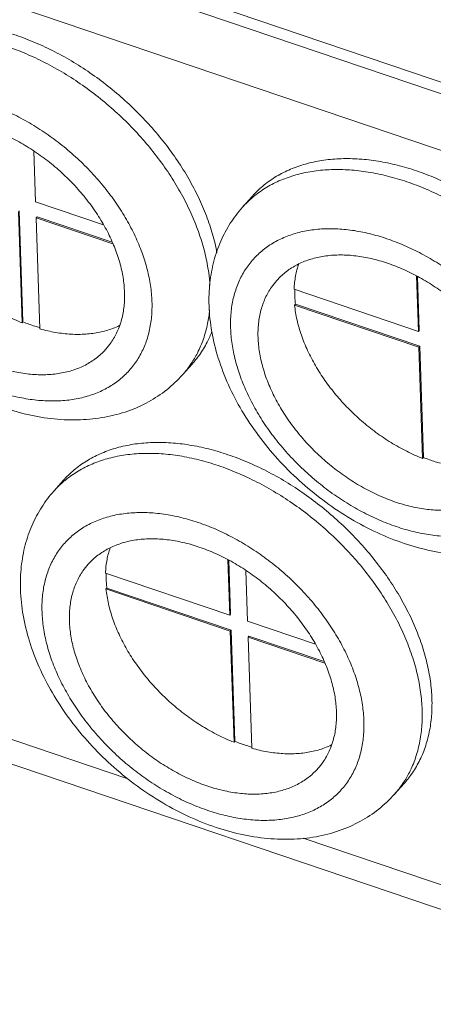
# Model space of a CAD drawing. Header units: millimetres. Extents: x -473 to 23648, y -382 to 1866.
# Tile 39 of 256: x 435 to 459, y 392 to 449. Entities that reach past the tile are written whole.
import ezdxf

# ---------------------------------------------------------------- set-up
doc = ezdxf.new("R2010")
doc.units = ezdxf.units.MM
doc.header["$LTSCALE"] = 80
doc.layers.get('0').update_dxf_attribs({"linetype": 'CONTINUOUS'})
doc.layers.add('02___PRT_ALL_AXES', color=7, linetype='CONTINUOUS')
doc.layers.add('09_ALL_ROUNDS', color=7, linetype='CONTINUOUS')

msp = doc.modelspace()

# ---------------------------------------------------------------- linework, layer by layer
at = {"color": 0, "linetype": 'Continuous', "lineweight": 0}
for p, q in [((435.946, 438.566), (435.847, 441.541)), ((439.914, 437.221), (435.946, 438.566)), ((448.619, 438.88), (448.049, 438.24)), ((434.935, 437.986), (435.152, 431.472)), ((434.985, 438.042), (435.201, 431.528)), ((435.977, 437.633), (436.027, 437.689)), ((436.193, 431.119), (435.977, 437.633)), ((435.977, 437.633), (440.471, 436.111)), ((436.027, 437.689), (440.431, 436.196)), ((458.239, 434.219), (458.347, 430.975)), ((458.291, 434.193), (458.396, 431.031)), ((458.347, 430.975), (451.071, 433.441)), ((451.102, 432.508), (451.151, 432.564)), ((451.102, 432.508), (458.378, 430.042)), ((451.151, 432.564), (458.427, 430.098)), ((435.152, 431.472), (435.201, 431.528)), ((458.347, 430.975), (458.396, 431.031)), ((458.378, 430.042), (458.427, 430.098)), ((458.378, 430.042), (458.594, 423.529)), ((458.427, 430.098), (458.644, 423.584)), ((445.111, 429.061), (444.541, 428.422)), ((458.594, 423.529), (458.644, 423.584)), ((437.012, 421.613), (437.581, 422.253)), ((447.202, 417.592), (447.31, 414.348)), ((447.254, 417.566), (447.359, 414.404)), ((447.31, 414.348), (440.034, 416.814)), ((448.351, 413.995), (448.253, 416.969)), ((440.065, 415.881), (440.114, 415.936)), ((440.114, 415.936), (447.39, 413.471)), ((440.065, 415.881), (447.34, 413.415)), ((447.31, 414.348), (447.359, 414.404)), ((452.32, 412.65), (448.351, 413.995)), ((447.34, 413.415), (447.39, 413.471)), ((447.34, 413.415), (447.557, 406.901)), ((447.39, 413.471), (447.606, 406.957)), ((448.382, 413.062), (448.432, 413.118)), ((448.599, 406.548), (448.382, 413.062)), ((448.382, 413.062), (452.876, 411.54)), ((448.432, 413.118), (452.837, 411.625)), ((447.557, 406.901), (447.606, 406.957)), ((456.946, 403.851), (457.516, 404.49))]:
    msp.add_line(p, q, dxfattribs=at)
for centre, radius, start, end in [((452.499, 434.275), 5.961, 130.09499, 138.29792), ((440.075, 432.4), 5.981, 318.31024, 326.42949), ((441.462, 417.648), 5.961, 130.09499, 138.29792), ((452.48, 407.828), 5.981, 318.31024, 326.42949)]:
    msp.add_arc(centre, radius, start, end, dxfattribs=at)
for points, knots in [([(446.559, 435.577), (446.525, 435.757), (446.409, 436.303), (446.146, 437.214), (445.73, 438.303), (445.212, 439.387), (444.597, 440.458), (443.892, 441.504), (443.104, 442.516), (442.239, 443.484), (441.306, 444.4), (440.314, 445.253), (439.272, 446.036), (438.191, 446.742), (437.081, 447.364), (435.952, 447.895), (434.815, 448.331), (433.681, 448.667), (432.561, 448.901), (431.464, 449.029), (430.403, 449.052), (429.386, 448.967), (428.424, 448.775), (427.525, 448.479), (426.7, 448.08), (425.955, 447.582), (425.466, 447.14), (425.221, 446.875), (425.176, 446.824)], [0, 0, 0, 0, 0.549896, 1.674741, 2.839876, 4.042082, 5.277066, 6.539651, 7.823965, 9.123611, 10.431838, 11.741695, 13.046198, 14.338483, 15.611965, 16.860508, 18.078588, 19.261478, 20.405432, 21.507887, 22.567672, 23.585211, 24.562708, 25.504283, 26.415997, 27.305718, 28.182774, 28.386537, 28.386537, 28.386537, 28.386537]), ([(446.151, 433.659), (446.135, 433.911), (446.073, 434.521), (445.888, 435.493), (445.577, 436.575), (445.16, 437.663), (444.642, 438.748), (444.028, 439.818), (443.323, 440.865), (442.534, 441.877), (441.669, 442.845), (440.736, 443.76), (439.744, 444.613), (438.703, 445.397), (437.621, 446.103), (436.511, 446.724), (435.382, 447.255), (434.245, 447.691), (433.111, 448.028), (431.991, 448.261), (430.895, 448.39), (429.833, 448.412), (428.816, 448.327), (427.854, 448.136), (426.956, 447.839), (426.13, 447.44), (425.565, 447.063), (425.276, 446.828), (425.218, 446.779)], [0, 0, 0, 0, 0.755686, 1.8383, 2.963145, 4.12828, 5.330487, 6.56547, 7.828055, 9.112369, 10.412016, 11.720242, 13.0301, 14.334603, 15.626887, 16.900369, 18.148912, 19.366992, 20.549882, 21.693836, 22.796292, 23.856077, 24.873615, 25.851113, 26.792688, 27.704402, 28.594122, 28.822463, 28.822463, 28.822463, 28.822463]), ([(442.755, 432.721), (442.745, 433.032), (442.685, 433.668), (442.488, 434.626), (442.183, 435.598), (441.776, 436.574), (441.27, 437.542), (440.673, 438.49), (439.989, 439.409), (439.228, 440.286), (438.399, 441.113), (437.51, 441.879), (436.573, 442.576), (435.598, 443.195), (434.597, 443.729), (433.581, 444.172), (432.562, 444.519), (431.551, 444.766), (430.56, 444.909), (429.602, 444.947), (428.686, 444.88), (427.823, 444.707), (427.024, 444.43), (426.298, 444.052), (425.654, 443.576), (425.102, 443.009), (424.647, 442.358), (424.296, 441.631), (424.053, 440.838), (423.919, 439.988), (423.905, 439.403), (423.915, 439.105)], [0, 0, 0, 0, 0.934505, 1.911259, 2.929503, 3.986741, 5.07901, 6.201155, 7.347068, 8.509939, 9.682467, 10.857085, 12.02617, 13.182248, 14.318213, 15.427545, 16.504537, 17.54454, 18.544222, 19.501839, 20.41751, 21.293471, 22.134257, 22.946733, 23.739881, 24.524273, 25.311247, 26.11191, 26.936201, 27.792191, 28.685698, 28.685698, 28.685698, 28.685698]), ([(441.149, 433.265), (441.139, 433.554), (441.079, 434.145), (440.879, 435.034), (440.569, 435.936), (440.155, 436.837), (439.642, 437.724), (439.038, 438.584), (438.351, 439.406), (437.592, 440.178), (436.771, 440.887), (435.901, 441.525), (434.993, 442.081), (434.062, 442.549), (433.119, 442.92), (432.179, 443.19), (431.256, 443.355), (430.361, 443.411), (429.509, 443.359), (428.711, 443.197), (427.979, 442.928), (427.324, 442.555), (426.885, 442.189), (426.666, 441.957), (426.616, 441.9)], [0, 0, 0, 0, 0.866747, 1.777077, 2.729755, 3.721395, 4.746853, 5.799596, 6.872057, 7.955957, 9.042618, 10.12327, 11.189347, 12.232798, 13.246399, 14.224092, 15.16134, 16.05551, 16.906265, 17.715938, 18.489802, 19.236101, 19.965687, 20.193743, 20.193743, 20.193743, 20.193743]), ([(470.177, 426.071), (470.165, 426.417), (470.103, 427.124), (469.9, 428.189), (469.589, 429.27), (469.172, 430.359), (468.654, 431.443), (468.04, 432.514), (467.335, 433.56), (466.546, 434.572), (465.681, 435.541), (464.748, 436.456), (463.756, 437.309), (462.715, 438.092), (461.634, 438.798), (460.523, 439.42), (459.394, 439.951), (458.257, 440.387), (457.123, 440.723), (456.003, 440.957), (454.907, 441.086), (453.845, 441.108), (452.829, 441.023), (451.866, 440.831), (450.968, 440.535), (450.142, 440.136), (449.398, 439.638), (448.908, 439.196), (448.664, 438.931), (448.619, 438.88)], [0, 0, 0, 0, 1.039931, 2.122546, 3.247391, 4.412526, 5.614732, 6.849715, 8.1123, 9.396614, 10.696261, 12.004488, 13.314345, 14.618848, 15.911132, 17.184615, 18.433157, 19.651238, 20.834127, 21.978081, 23.080537, 24.140322, 25.157861, 26.135358, 27.076933, 27.988647, 28.878367, 29.755424, 29.959186, 29.959186, 29.959186, 29.959186]), ([(435.152, 431.472), (434.835, 431.598), (434.206, 431.883), (433.293, 432.395), (432.411, 432.991), (431.573, 433.661), (430.789, 434.397), (430.071, 435.189), (429.43, 436.024), (428.874, 436.892), (428.412, 437.779), (428.049, 438.674), (427.792, 439.564), (427.69, 440.159), (427.659, 440.452)], [0, 0, 0, 0, 1.021908, 2.069416, 3.135011, 4.210544, 5.287527, 6.357425, 7.41194, 8.443311, 9.444614, 10.410087, 11.335477, 12.217702, 12.217702, 12.217702, 12.217702]), ([(469.607, 425.431), (469.596, 425.778), (469.533, 426.484), (469.33, 427.549), (469.019, 428.631), (468.602, 429.719), (468.084, 430.804), (467.47, 431.874), (466.765, 432.921), (465.976, 433.933), (465.111, 434.901), (464.178, 435.816), (463.186, 436.67), (462.145, 437.453), (461.064, 438.159), (459.954, 438.78), (458.825, 439.311), (457.688, 439.747), (456.554, 440.084), (455.433, 440.318), (454.337, 440.446), (453.276, 440.468), (452.259, 440.383), (451.297, 440.192), (450.398, 439.895), (449.572, 439.496), (449.008, 439.119), (448.718, 438.884), (448.66, 438.835)], [0, 0, 0, 0, 1.039931, 2.122546, 3.247391, 4.412526, 5.614732, 6.849715, 8.1123, 9.396614, 10.696261, 12.004488, 13.314345, 14.618848, 15.911132, 17.184615, 18.433157, 19.651238, 20.834127, 21.978081, 23.080537, 24.140322, 25.157861, 26.135358, 27.076933, 27.988647, 28.878367, 29.106709, 29.106709, 29.106709, 29.106709]), ([(442.755, 432.721), (442.765, 432.423), (442.751, 431.838), (442.617, 430.988), (442.374, 430.195), (442.023, 429.468), (441.568, 428.816), (441.016, 428.25), (440.372, 427.774), (439.646, 427.396), (438.847, 427.119), (437.984, 426.946), (437.068, 426.878), (436.109, 426.917), (435.119, 427.06), (434.108, 427.307), (433.089, 427.654), (432.073, 428.097), (431.071, 428.631), (430.097, 429.25), (429.16, 429.947), (428.271, 430.713), (427.442, 431.539), (426.681, 432.417), (425.997, 433.335), (425.399, 434.284), (424.894, 435.252), (424.487, 436.227), (424.182, 437.2), (423.985, 438.158), (423.925, 438.794), (423.915, 439.105)], [0, 0, 0, 0, 0.893508, 1.749497, 2.573789, 3.374451, 4.161425, 4.945817, 5.738965, 6.551441, 7.392227, 8.268188, 9.183859, 10.141476, 11.141158, 12.181161, 13.258153, 14.367485, 15.503451, 16.659529, 17.828613, 19.003231, 20.17576, 21.33863, 22.484544, 23.606688, 24.698958, 25.756195, 26.774439, 27.751193, 28.685698, 28.685698, 28.685698, 28.685698]), ([(440.054, 429.925), (440.004, 429.869), (439.785, 429.636), (439.346, 429.271), (438.691, 428.897), (437.959, 428.628), (437.161, 428.467), (436.309, 428.414), (435.414, 428.471), (434.491, 428.636), (433.551, 428.906), (432.608, 429.277), (431.677, 429.745), (430.769, 430.301), (429.899, 430.939), (429.078, 431.648), (428.319, 432.42), (427.632, 433.242), (427.028, 434.102), (426.515, 434.989), (426.101, 435.89), (425.791, 436.791), (425.59, 437.681), (425.53, 438.272), (425.521, 438.561)], [0, 0, 0, 0, 0.228056, 0.957642, 1.703941, 2.477805, 3.287478, 4.138233, 5.032403, 5.969651, 6.947344, 7.960945, 9.004396, 10.070473, 11.151125, 12.237786, 13.321686, 14.394147, 15.44689, 16.472348, 17.463988, 18.416666, 19.326996, 20.193743, 20.193743, 20.193743, 20.193743]), ([(448.049, 438.24), (447.789, 437.949), (447.311, 437.318), (446.747, 436.255), (446.343, 435.08), (446.112, 433.804), (446.082, 432.92), (446.097, 432.469)], [0, 0, 0, 0, 1.170733, 2.363206, 3.596047, 4.884859, 6.239125, 6.239125, 6.239125, 6.239125]), ([(423.193, 437.354), (423.359, 436.822), (423.765, 435.765), (424.56, 434.243), (425.53, 432.787), (426.655, 431.417), (427.913, 430.156), (429.283, 429.02), (430.745, 428.027), (432.274, 427.196), (433.849, 426.539), (435.438, 426.074), (437.015, 425.81), (438.542, 425.757), (439.992, 425.91), (441.337, 426.263), (442.56, 426.806), (443.641, 427.522), (444.261, 428.108), (444.541, 428.422)], [0, 0, 0, 0, 1.671787, 3.387134, 5.141899, 6.912142, 8.695182, 10.477259, 12.243124, 13.988677, 15.690346, 17.352672, 18.944216, 20.476611, 21.920836, 23.302696, 24.631745, 25.915765, 27.17638, 27.17638, 27.17638, 27.17638]), ([(466.198, 424.777), (466.187, 425.088), (466.127, 425.724), (465.93, 426.682), (465.626, 427.655), (465.218, 428.63), (464.713, 429.598), (464.115, 430.547), (463.432, 431.465), (462.671, 432.343), (461.841, 433.169), (460.953, 433.935), (460.016, 434.632), (459.041, 435.251), (458.039, 435.785), (457.023, 436.228), (456.004, 436.575), (454.993, 436.822), (454.003, 436.965), (453.044, 437.004), (452.128, 436.936), (451.265, 436.763), (450.466, 436.486), (449.74, 436.108), (449.097, 435.632), (448.544, 435.066), (448.089, 434.414), (447.739, 433.687), (447.495, 432.894), (447.362, 432.044), (447.347, 431.459), (447.357, 431.161)], [0, 0, 0, 0, 0.934505, 1.911259, 2.929503, 3.986741, 5.07901, 6.201155, 7.347068, 8.509939, 9.682467, 10.857085, 12.02617, 13.182248, 14.318213, 15.427545, 16.504537, 17.54454, 18.544222, 19.501839, 20.41751, 21.293471, 22.134257, 22.946733, 23.739881, 24.524273, 25.311247, 26.11191, 26.936201, 27.792191, 28.685698, 28.685698, 28.685698, 28.685698]), ([(464.591, 425.321), (464.582, 425.61), (464.522, 426.201), (464.321, 427.091), (464.012, 427.992), (463.597, 428.893), (463.084, 429.78), (462.48, 430.64), (461.793, 431.462), (461.034, 432.234), (460.214, 432.943), (459.343, 433.581), (458.436, 434.137), (457.504, 434.605), (456.562, 434.976), (455.622, 435.246), (454.698, 435.411), (453.804, 435.468), (452.951, 435.415), (452.153, 435.254), (451.421, 434.985), (450.767, 434.611), (450.328, 434.246), (450.109, 434.013), (450.058, 433.957)], [0, 0, 0, 0, 0.866747, 1.777077, 2.729755, 3.721395, 4.746853, 5.799596, 6.872057, 7.955957, 9.042618, 10.12327, 11.189347, 12.232798, 13.246399, 14.224092, 15.16134, 16.05551, 16.906265, 17.715938, 18.489802, 19.236101, 19.965687, 20.193743, 20.193743, 20.193743, 20.193743]), ([(451.347, 434.922), (451.267, 434.697), (451.138, 434.208), (451.082, 433.706), (451.071, 433.441)], [0, 0, 0, 0, 0.714992, 1.510322, 1.510322, 1.510322, 1.510322]), ([(450.058, 433.957), (449.948, 433.833), (449.693, 433.509), (449.366, 432.928), (449.112, 432.21), (448.971, 431.43), (448.954, 430.892), (448.963, 430.617)], [0, 0, 0, 0, 0.498048, 1.232437, 1.987826, 2.774175, 3.598643, 3.598643, 3.598643, 3.598643]), ([(441.149, 433.265), (441.158, 432.99), (441.141, 432.452), (441, 431.672), (440.746, 430.954), (440.419, 430.373), (440.165, 430.049), (440.054, 429.925)], [0, 0, 0, 0, 0.824468, 1.610817, 2.366206, 3.100595, 3.598643, 3.598643, 3.598643, 3.598643]), ([(451.118, 433.424), (451.115, 433.347), (451.114, 433.165), (451.123, 432.878), (451.14, 432.669), (451.151, 432.564)], [0, 0, 0, 0, 0.2336606, 0.544967, 0.8620794, 0.8620794, 0.8620794, 0.8620794]), ([(446.13, 432.231), (446.103, 431.961), (446.018, 431.386), (445.788, 430.534), (445.459, 429.753), (445.188, 429.289), (445.058, 429.092)], [0, 0, 0, 0, 0.813248, 1.740031, 2.640413, 3.347375, 3.347375, 3.347375, 3.347375]), ([(446.097, 432.469), (446.114, 431.961), (446.226, 430.925), (446.611, 429.373), (447.208, 427.821), (448.003, 426.299), (448.973, 424.843), (450.098, 423.473), (451.355, 422.212), (452.726, 421.077), (454.187, 420.084), (455.716, 419.252), (457.291, 418.595), (458.88, 418.13), (460.458, 417.867), (461.984, 417.813), (463.434, 417.966), (464.779, 418.32), (466.002, 418.862), (467.083, 419.579), (467.704, 420.164), (467.983, 420.478)], [0, 0, 0, 0, 1.524053, 3.112476, 4.784263, 6.499609, 8.254374, 10.024617, 11.807658, 13.589734, 15.3556, 17.101153, 18.802821, 20.465148, 22.056691, 23.589087, 25.033311, 26.415171, 27.74422, 29.028241, 30.288855, 30.288855, 30.288855, 30.288855]), ([(458.594, 423.529), (458.277, 423.654), (457.648, 423.939), (456.736, 424.451), (455.854, 425.047), (455.015, 425.717), (454.231, 426.454), (453.514, 427.245), (452.873, 428.08), (452.317, 428.948), (451.854, 429.835), (451.491, 430.73), (451.234, 431.62), (451.133, 432.216), (451.102, 432.508)], [0, 0, 0, 0, 1.021908, 2.069416, 3.135011, 4.210544, 5.287527, 6.357425, 7.41194, 8.443311, 9.444614, 10.410087, 11.335477, 12.217702, 12.217702, 12.217702, 12.217702]), ([(435.201, 431.528), (435.316, 431.482), (435.547, 431.395), (435.877, 431.283), (436.092, 431.218), (436.191, 431.19)], [0, 0, 0, 0, 0.371673, 0.738609, 1.046363, 1.046363, 1.046363, 1.046363]), ([(440.863, 431.316), (440.728, 431.25), (440.349, 431.088), (439.687, 430.901), (438.869, 430.792), (438.003, 430.791), (437.101, 430.897), (436.498, 431.034), (436.193, 431.119)], [0, 0, 0, 0, 0.450263, 1.233897, 2.055597, 2.919109, 3.825444, 4.773196, 4.773196, 4.773196, 4.773196]), ([(446.265, 430.976), (446.182, 430.76), (445.97, 430.279), (445.582, 429.635), (445.259, 429.228), (445.111, 429.061)], [0, 0, 0, 0, 0.69306, 1.575645, 2.246923, 2.246923, 2.246923, 2.246923]), ([(466.198, 424.777), (466.208, 424.479), (466.193, 423.894), (466.06, 423.044), (465.816, 422.251), (465.465, 421.524), (465.011, 420.873), (464.458, 420.306), (463.815, 419.83), (463.089, 419.452), (462.289, 419.175), (461.427, 419.002), (460.511, 418.935), (459.552, 418.973), (458.561, 419.116), (457.551, 419.363), (456.531, 419.71), (455.515, 420.153), (454.514, 420.687), (453.539, 421.306), (452.602, 422.003), (451.713, 422.769), (450.884, 423.596), (450.123, 424.473), (449.44, 425.392), (448.842, 426.34), (448.336, 427.308), (447.929, 428.284), (447.625, 429.256), (447.427, 430.214), (447.367, 430.85), (447.357, 431.161)], [0, 0, 0, 0, 0.893508, 1.749497, 2.573789, 3.374451, 4.161425, 4.945817, 5.738965, 6.551441, 7.392227, 8.268188, 9.183859, 10.141476, 11.141158, 12.181161, 13.258153, 14.367485, 15.503451, 16.659529, 17.828613, 19.003231, 20.17576, 21.33863, 22.484544, 23.606688, 24.698958, 25.756195, 26.774439, 27.751193, 28.685698, 28.685698, 28.685698, 28.685698]), ([(463.497, 421.982), (463.446, 421.925), (463.227, 421.693), (462.788, 421.327), (462.133, 420.954), (461.401, 420.685), (460.603, 420.523), (459.751, 420.471), (458.857, 420.527), (457.933, 420.692), (456.993, 420.962), (456.051, 421.333), (455.119, 421.801), (454.211, 422.357), (453.341, 422.995), (452.52, 423.705), (451.761, 424.476), (451.075, 425.298), (450.47, 426.158), (449.958, 427.045), (449.543, 427.946), (449.233, 428.848), (449.033, 429.737), (448.973, 430.328), (448.963, 430.617)], [0, 0, 0, 0, 0.228056, 0.957642, 1.703941, 2.477805, 3.287478, 4.138233, 5.032403, 5.969651, 6.947344, 7.960945, 9.004396, 10.070473, 11.151125, 12.237786, 13.321686, 14.394147, 15.44689, 16.472348, 17.463988, 18.416666, 19.326996, 20.193743, 20.193743, 20.193743, 20.193743]), ([(437.582, 422.253), (437.627, 422.304), (437.871, 422.568), (438.36, 423.011), (439.105, 423.509), (439.931, 423.908), (440.829, 424.204), (441.791, 424.396), (442.808, 424.48), (443.87, 424.458), (444.966, 424.33), (446.086, 424.096), (447.22, 423.76), (448.357, 423.324), (449.486, 422.793), (450.596, 422.171), (451.678, 421.465), (452.719, 420.682), (453.711, 419.829), (454.644, 418.913), (455.509, 417.945), (456.298, 416.933), (457.003, 415.887), (457.617, 414.816), (458.135, 413.732), (458.552, 412.643), (458.863, 411.561), (459.066, 410.496), (459.128, 409.79), (459.14, 409.444)], [0, 0, 0, 0, 0.203763, 1.080819, 1.97054, 2.882253, 3.823829, 4.801326, 5.818864, 6.87865, 7.981105, 9.125059, 10.307949, 11.526029, 12.774572, 14.048054, 15.340338, 16.644841, 17.954699, 19.262925, 20.562572, 21.846886, 23.109471, 24.344454, 25.546661, 26.711796, 27.836641, 28.919255, 29.959186, 29.959186, 29.959186, 29.959186]), ([(437.623, 422.208), (437.681, 422.257), (437.971, 422.492), (438.535, 422.869), (439.361, 423.268), (440.259, 423.565), (441.222, 423.756), (442.238, 423.841), (443.3, 423.819), (444.396, 423.69), (445.516, 423.457), (446.65, 423.12), (447.787, 422.684), (448.916, 422.153), (450.027, 421.532), (451.108, 420.826), (452.149, 420.042), (453.141, 419.189), (454.074, 418.274), (454.939, 417.306), (455.728, 416.294), (456.433, 415.247), (457.047, 414.177), (457.565, 413.092), (457.982, 412.004), (458.293, 410.922), (458.496, 409.857), (458.558, 409.151), (458.57, 408.804)], [0, 0, 0, 0, 0.228341, 1.118062, 2.029776, 2.971351, 3.948848, 4.966387, 6.026172, 7.128628, 8.272581, 9.455471, 10.673551, 11.922094, 13.195577, 14.487861, 15.792364, 17.102221, 18.410448, 19.710095, 20.994409, 22.256994, 23.491977, 24.694183, 25.859318, 26.984163, 28.066778, 29.106709, 29.106709, 29.106709, 29.106709]), ([(458.644, 423.584), (458.759, 423.538), (458.989, 423.451), (459.319, 423.339), (459.535, 423.274), (459.633, 423.246)], [0, 0, 0, 0, 0.371673, 0.738609, 1.046363, 1.046363, 1.046363, 1.046363]), ([(435.06, 415.841), (435.045, 416.292), (435.074, 417.175), (435.305, 418.45), (435.708, 419.625), (436.273, 420.689), (436.751, 421.321), (437.012, 421.613)], [0, 0, 0, 0, 1.353613, 2.640114, 3.871851, 5.065128, 6.239125, 6.239125, 6.239125, 6.239125]), ([(436.32, 414.534), (436.31, 414.832), (436.325, 415.417), (436.458, 416.267), (436.701, 417.06), (437.052, 417.787), (437.507, 418.438), (438.059, 419.005), (438.703, 419.481), (439.429, 419.859), (440.228, 420.136), (441.091, 420.309), (442.007, 420.376), (442.966, 420.338), (443.956, 420.195), (444.967, 419.948), (445.986, 419.601), (447.002, 419.158), (448.004, 418.624), (448.978, 418.005), (449.916, 417.308), (450.804, 416.542), (451.634, 415.715), (452.394, 414.838), (453.078, 413.919), (453.676, 412.971), (454.181, 412.003), (454.589, 411.027), (454.893, 410.055), (455.09, 409.097), (455.15, 408.461), (455.161, 408.15)], [0, 0, 0, 0, 0.893508, 1.749497, 2.573789, 3.374451, 4.161425, 4.945817, 5.738965, 6.551441, 7.392227, 8.268188, 9.183859, 10.141476, 11.141158, 12.181161, 13.258153, 14.367485, 15.503451, 16.659529, 17.828613, 19.003231, 20.17576, 21.33863, 22.484544, 23.606688, 24.698958, 25.756195, 26.774439, 27.751193, 28.685698, 28.685698, 28.685698, 28.685698]), ([(439.021, 417.329), (439.071, 417.386), (439.29, 417.618), (439.729, 417.984), (440.384, 418.357), (441.116, 418.626), (441.914, 418.788), (442.767, 418.84), (443.661, 418.784), (444.585, 418.619), (445.524, 418.349), (446.467, 417.978), (447.399, 417.51), (448.306, 416.954), (449.177, 416.316), (449.997, 415.606), (450.756, 414.835), (451.443, 414.013), (452.047, 413.153), (452.56, 412.266), (452.974, 411.365), (453.284, 410.463), (453.485, 409.574), (453.545, 408.983), (453.554, 408.694)], [0, 0, 0, 0, 0.228056, 0.957642, 1.703941, 2.477805, 3.287478, 4.138233, 5.032403, 5.969651, 6.947344, 7.960945, 9.004396, 10.070473, 11.151125, 12.237786, 13.321686, 14.394147, 15.44689, 16.472348, 17.463988, 18.416666, 19.326996, 20.193743, 20.193743, 20.193743, 20.193743]), ([(440.034, 416.814), (440.045, 417.078), (440.101, 417.581), (440.23, 418.07), (440.309, 418.294)], [0, 0, 0, 0, 0.795329, 1.510322, 1.510322, 1.510322, 1.510322]), ([(437.926, 413.99), (437.917, 414.265), (437.934, 414.803), (438.075, 415.582), (438.329, 416.301), (438.656, 416.881), (438.91, 417.205), (439.021, 417.329)], [0, 0, 0, 0, 0.824468, 1.610817, 2.366206, 3.100595, 3.598643, 3.598643, 3.598643, 3.598643]), ([(440.081, 416.797), (440.078, 416.719), (440.076, 416.538), (440.086, 416.25), (440.103, 416.042), (440.114, 415.936)], [0, 0, 0, 0, 0.2336606, 0.544967, 0.8620794, 0.8620794, 0.8620794, 0.8620794]), ([(456.946, 403.851), (456.667, 403.538), (456.045, 402.95), (454.955, 402.229), (453.714, 401.681), (452.342, 401.328), (450.861, 401.182), (449.304, 401.251), (447.702, 401.535), (446.097, 402.024), (444.516, 402.704), (442.989, 403.556), (441.537, 404.564), (440.184, 405.709), (438.948, 406.972), (437.849, 408.334), (436.907, 409.774), (436.137, 411.271), (435.561, 412.793), (435.187, 414.319), (435.077, 415.339), (435.06, 415.841)], [0, 0, 0, 0, 1.258336, 2.552458, 3.90142, 5.309485, 6.78568, 8.348731, 9.969979, 11.653658, 13.37169, 15.124552, 16.890996, 18.665677, 20.433978, 22.183599, 23.908452, 25.587932, 27.222193, 28.781202, 30.288782, 30.288782, 30.288782, 30.288782]), ([(440.065, 415.881), (440.095, 415.588), (440.197, 414.993), (440.454, 414.103), (440.817, 413.208), (441.279, 412.321), (441.835, 411.453), (442.477, 410.618), (443.194, 409.826), (443.978, 409.09), (444.817, 408.42), (445.698, 407.824), (446.611, 407.312), (447.24, 407.027), (447.557, 406.901)], [0, 0, 0, 0, 0.882224, 1.807614, 2.773088, 3.774391, 4.805762, 5.860277, 6.930174, 8.007158, 9.08269, 10.148285, 11.195793, 12.217702, 12.217702, 12.217702, 12.217702]), ([(436.32, 414.534), (436.33, 414.223), (436.39, 413.587), (436.588, 412.629), (436.892, 411.656), (437.299, 410.681), (437.805, 409.713), (438.403, 408.764), (439.086, 407.846), (439.847, 406.968), (440.676, 406.142), (441.565, 405.376), (442.502, 404.679), (443.477, 404.06), (444.478, 403.526), (445.494, 403.083), (446.514, 402.736), (447.524, 402.489), (448.515, 402.346), (449.473, 402.307), (450.39, 402.375), (451.252, 402.548), (452.052, 402.825), (452.777, 403.203), (453.421, 403.679), (453.974, 404.245), (454.428, 404.897), (454.779, 405.624), (455.022, 406.417), (455.156, 407.267), (455.17, 407.852), (455.161, 408.15)], [0, 0, 0, 0, 0.934505, 1.911259, 2.929503, 3.986741, 5.07901, 6.201155, 7.347068, 8.509939, 9.682467, 10.857085, 12.02617, 13.182248, 14.318213, 15.427545, 16.504537, 17.54454, 18.544222, 19.501839, 20.41751, 21.293471, 22.134257, 22.946733, 23.739881, 24.524273, 25.311247, 26.11191, 26.936201, 27.792191, 28.685698, 28.685698, 28.685698, 28.685698]), ([(437.926, 413.99), (437.936, 413.701), (437.996, 413.11), (438.196, 412.22), (438.506, 411.319), (438.92, 410.418), (439.433, 409.531), (440.037, 408.671), (440.724, 407.849), (441.483, 407.077), (442.304, 406.368), (443.174, 405.73), (444.082, 405.174), (445.013, 404.706), (445.956, 404.335), (446.896, 404.065), (447.819, 403.9), (448.714, 403.843), (449.566, 403.896), (450.364, 404.057), (451.096, 404.326), (451.751, 404.7), (452.19, 405.065), (452.409, 405.298), (452.46, 405.354)], [0, 0, 0, 0, 0.866747, 1.777077, 2.729755, 3.721395, 4.746853, 5.799596, 6.872057, 7.955957, 9.042618, 10.12327, 11.189347, 12.232798, 13.246399, 14.224092, 15.16134, 16.05551, 16.906265, 17.715938, 18.489802, 19.236101, 19.965687, 20.193743, 20.193743, 20.193743, 20.193743]), ([(457.516, 404.49), (457.665, 404.657), (457.988, 405.064), (458.411, 405.767), (458.763, 406.602), (459.006, 407.502), (459.138, 408.457), (459.151, 409.111), (459.14, 409.444)], [0, 0, 0, 0, 0.671278, 1.553863, 2.454244, 3.381027, 4.341145, 5.339626, 5.339626, 5.339626, 5.339626]), ([(452.46, 405.354), (452.57, 405.478), (452.824, 405.802), (453.151, 406.383), (453.406, 407.101), (453.546, 407.881), (453.563, 408.419), (453.554, 408.694)], [0, 0, 0, 0, 0.498048, 1.232437, 1.987826, 2.774175, 3.598643, 3.598643, 3.598643, 3.598643]), ([(457.463, 404.521), (457.593, 404.718), (457.864, 405.182), (458.193, 405.963), (458.436, 406.862), (458.568, 407.817), (458.581, 408.472), (458.57, 408.804)], [0, 0, 0, 0, 0.706962, 1.607343, 2.534126, 3.494244, 4.492725, 4.492725, 4.492725, 4.492725]), ([(447.606, 406.957), (447.721, 406.911), (447.952, 406.824), (448.282, 406.712), (448.497, 406.647), (448.596, 406.619)], [0, 0, 0, 0, 0.371673, 0.738609, 1.046363, 1.046363, 1.046363, 1.046363]), ([(448.599, 406.548), (448.903, 406.463), (449.507, 406.326), (450.408, 406.22), (451.274, 406.221), (452.093, 406.33), (452.755, 406.517), (453.133, 406.679), (453.268, 406.745)], [0, 0, 0, 0, 0.947751, 1.854086, 2.717599, 3.539298, 4.322932, 4.773196, 4.773196, 4.773196, 4.773196])]:
    msp.add_open_spline(points, degree=3, knots=knots, dxfattribs=at)
at = {"layer": '02___PRT_ALL_AXES', "color": 0, "linetype": 'Continuous', "lineweight": 0}
for p, q in [((417.557, 411.379), (476.077, 391.549)), ((425.553, 410.118), (441.34, 404.768)), ((451.6, 401.291), (467.387, 395.941))]:
    msp.add_line(p, q, dxfattribs=at)
at = {"layer": '09_ALL_ROUNDS', "color": 0, "linetype": 'Continuous', "lineweight": 0}
for p, q in [((395.723, 467.253), (494.726, 433.704)), ((395.722, 466.572), (494.702, 433.031)), ((474.583, 436.517), (416.064, 456.347))]:
    msp.add_line(p, q, dxfattribs=at)

doc.saveas('drawing.dxf')
